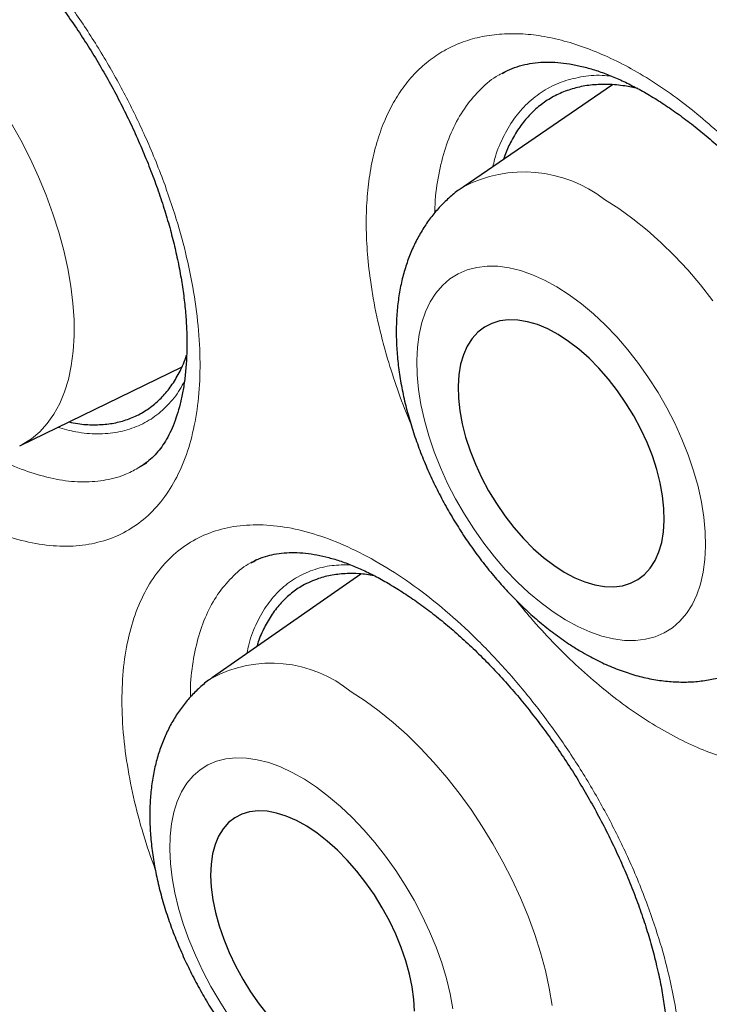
# Model space of a CAD drawing. Header units: millimetres. Extents: x 8 to 869, y 12 to 812.
# Tile 128 of 230: x 708.14 to 711, y 375.42 to 379.51. Entities that reach past the tile are written whole.
import ezdxf

# ---------------------------------------------------------------- set-up
doc = ezdxf.new("R2010")
doc.units = ezdxf.units.MM

msp = doc.modelspace()

# ---------------------------------------------------------------- linework, layer by layer
at = {"color": 7, "linetype": 'Continuous', "lineweight": 30}
for p, q in [((710.1396, 379.283), (710.1376, 379.2821)), ((710.1478, 379.2876), (710.1399, 379.2827)), ((710.5962, 379.2347), (709.9758, 378.8109)), ((708.138, 377.7371), (708.8109, 378.0653)), ((708.6334, 377.6482), (708.6356, 377.6494)), ((708.6338, 377.6478), (708.6646, 377.6668)), ((709.1, 377.2534), (709.0976, 377.2523)), ((709.1201, 377.2636), (709.1012, 377.2522)), ((709.5525, 377.205), (708.9379, 376.7762))]:
    msp.add_line(p, q, dxfattribs=at)
at = {"color": 252, "linetype": 'Continuous', "lineweight": 0}
for p, q in [((708.6356, 377.6494), (708.641, 377.6523)), ((709.1056, 377.256), (709.1, 377.2534))]:
    msp.add_line(p, q, dxfattribs=at)
at = {"color": 252, "linetype": 'Continuous', "lineweight": 0, "flags": 128}
for points in [[(708.1013, 379.0788), (708.1425, 379.0049), (708.1808, 378.9296), (708.2158, 378.8535), (708.2475, 378.7768), (708.2757, 378.6999), (708.3001, 378.6234), (708.3208, 378.5476), (708.3375, 378.4728), (708.3502, 378.3996), (708.3588, 378.3283), (708.3633, 378.2592), (708.3636, 378.1928), (708.3598, 378.1293), (708.3518, 378.0692), (708.3397, 378.0128), (708.3236, 377.9603), (708.3036, 377.9121), (708.2797, 377.8683), (708.2521, 377.8293), (708.221, 377.7952), (708.1864, 377.7662), (708.1487, 377.7425), (708.138, 377.7371)], [(710.5625, 378.7587), (710.6216, 378.7212), (710.6804, 378.6789), (710.7387, 378.632), (710.7962, 378.5809), (710.8526, 378.5257), (710.9076, 378.4669), (710.9609, 378.4046), (711.0121, 378.3392)], [(710.4008, 377.0151), (710.4515, 376.9874), (710.5017, 376.9649), (710.5511, 376.9477), (710.5992, 376.936), (710.6458, 376.9298), (710.6905, 376.9292), (710.733, 376.9342), (710.7729, 376.9448), (710.8101, 376.9609), (710.8442, 376.9823), (710.8749, 377.009), (710.9021, 377.0406), (710.9256, 377.0771), (710.9451, 377.1181), (710.9606, 377.1633), (710.9719, 377.2124), (710.979, 377.2651), (710.9818, 377.321), (710.9803, 377.3796), (710.9745, 377.4406), (710.9644, 377.5035), (710.9501, 377.5678), (710.9318, 377.6332), (710.9095, 377.699), (710.8833, 377.765), (710.8536, 377.8305), (710.8205, 377.8951), (710.7843, 377.9583), (710.7451, 378.0197), (710.7033, 378.0788), (710.6593, 378.1353), (710.6132, 378.1887), (710.5655, 378.2386), (710.5165, 378.2846), (710.4665, 378.3265), (710.4159, 378.3639), (710.365, 378.3966), (710.3143, 378.4243), (710.2641, 378.4468), (710.2147, 378.464), (710.1666, 378.4757), (710.12, 378.4818), (710.0753, 378.4824), (710.0328, 378.4774), (709.9929, 378.4668), (709.9557, 378.4508), (709.9216, 378.4293), (709.8909, 378.4027), (709.8637, 378.371), (709.8402, 378.3346), (709.8207, 378.2936), (709.8052, 378.2484), (709.7938, 378.1992), (709.7868, 378.1465), (709.784, 378.0907), (709.7855, 378.0321), (709.7913, 377.9711), (709.8014, 377.9082), (709.8157, 377.8438), (709.834, 377.7785), (709.8563, 377.7126), (709.8825, 377.6467), (709.9122, 377.5812), (709.9453, 377.5166), (709.9815, 377.4534), (710.0207, 377.3919), (710.0625, 377.3328), (710.1065, 377.2763), (710.1526, 377.223), (710.2003, 377.1731), (710.2493, 377.127), (710.2993, 377.0851), (710.3499, 377.0477), (710.4008, 377.0151)], [(709.5123, 376.7163), (709.5706, 376.6783), (709.6289, 376.6356), (709.6867, 376.5885), (709.7439, 376.5371), (709.8001, 376.4818), (709.855, 376.4229), (709.9083, 376.3606), (709.9597, 376.2953), (710.009, 376.2273), (710.0558, 376.1571), (710.1001, 376.0849), (710.1414, 376.0112), (710.1796, 375.9364), (710.2145, 375.8609), (710.2459, 375.785), (710.2736, 375.7091), (710.2975, 375.6338), (710.3174, 375.5593), (710.3333, 375.4861), (710.3451, 375.4145)], [(709.9336, 375.4009), (709.9224, 375.463), (709.9069, 375.5267), (709.8875, 375.5913), (709.8643, 375.6566), (709.8373, 375.722), (709.8069, 375.7871), (709.7731, 375.8513), (709.7363, 375.9142), (709.6968, 375.9754), (709.6548, 376.0344), (709.6106, 376.0908), (709.5645, 376.1441), (709.5169, 376.1941), (709.4681, 376.2403), (709.4184, 376.2824), (709.3683, 376.3202), (709.3181, 376.3532), (709.2681, 376.3814), (709.2187, 376.4044), (709.1702, 376.4222), (709.1231, 376.4346), (709.0776, 376.4414), (709.0341, 376.4428), (708.9929, 376.4386), (708.9542, 376.4288), (708.9185, 376.4136), (708.8858, 376.3931), (708.8565, 376.3674), (708.8308, 376.3366), (708.8088, 376.3011), (708.7908, 376.2611), (708.7768, 376.2168), (708.7669, 376.1686), (708.7612, 376.1168), (708.7598, 376.0618), (708.7627, 376.004), (708.7698, 375.9438), (708.7811, 375.8817), (708.7965, 375.818), (708.8159, 375.7533), (708.8391, 375.6881), (708.8661, 375.6227), (708.8966, 375.5576), (708.9303, 375.4934), (708.9671, 375.4305), (709.0066, 375.3693)]]:
    msp.add_lwpolyline(points, dxfattribs=at)
at = {"color": 7, "linetype": 'Continuous', "lineweight": 30, "flags": 128}
for points in [[(710.3957, 377.2129), (710.4388, 377.1898), (710.4814, 377.1719), (710.523, 377.1595), (710.5631, 377.1527), (710.6014, 377.1516), (710.6374, 377.1562), (710.6709, 377.1664), (710.7013, 377.1822), (710.7286, 377.2033), (710.7522, 377.2296), (710.7721, 377.2608), (710.788, 377.2965), (710.7997, 377.3364), (710.8071, 377.3802), (710.8102, 377.4272), (710.8089, 377.4772), (710.8033, 377.5295), (710.7933, 377.5835), (710.7791, 377.6389), (710.7608, 377.6949), (710.7387, 377.7511), (710.7129, 377.8067), (710.6838, 377.8614), (710.6515, 377.9144), (710.6165, 377.9653), (710.5791, 378.0136), (710.5396, 378.0586), (710.4986, 378.1001), (710.4564, 378.1375), (710.4134, 378.1705), (710.3701, 378.1987), (710.327, 378.2219), (710.2844, 378.2398), (710.2428, 378.2521), (710.2027, 378.2589), (710.1644, 378.26), (710.1284, 378.2554), (710.0949, 378.2452), (710.0645, 378.2295), (710.0372, 378.2083), (710.0136, 378.1821), (709.9937, 378.1509), (709.9778, 378.1151), (709.9661, 378.0752), (709.9587, 378.0315), (709.9556, 377.9844), (709.9569, 377.9345), (709.9625, 377.8822), (709.9725, 377.8281), (709.9867, 377.7728), (710.005, 377.7167), (710.0271, 377.6606), (710.0529, 377.6049), (710.082, 377.5503), (710.1143, 377.4972), (710.1493, 377.4463), (710.1867, 377.3981), (710.2261, 377.353), (710.2672, 377.3115), (710.3094, 377.2741), (710.3524, 377.2411), (710.3957, 377.2129)], [(709.7741, 375.3905), (709.7717, 375.4398), (709.7649, 375.4914), (709.7539, 375.5448), (709.7388, 375.5996), (709.7198, 375.6551), (709.6969, 375.7108), (709.6705, 375.7661), (709.6408, 375.8204), (709.6082, 375.8733), (709.5729, 375.924), (709.5354, 375.9722), (709.4959, 376.0173), (709.455, 376.0588), (709.4131, 376.0964), (709.3705, 376.1297), (709.3277, 376.1582), (709.2852, 376.1818), (709.2433, 376.2001), (709.2025, 376.213), (709.1633, 376.2204), (709.1261, 376.2221), (709.0911, 376.2182), (709.0588, 376.2087), (709.0295, 376.1937), (709.0035, 376.1734), (708.9811, 376.1479), (708.9625, 376.1175), (708.9479, 376.0826), (708.9374, 376.0434), (708.9312, 376.0005), (708.9293, 375.9541), (708.9318, 375.9049), (708.9385, 375.8533), (708.9495, 375.7999), (708.9646, 375.7451), (708.9837, 375.6896), (709.0065, 375.6339), (709.0329, 375.5786), (709.0626, 375.5243), (709.0952, 375.4714), (709.1305, 375.4207), (709.1681, 375.3725)]]:
    msp.add_lwpolyline(points, dxfattribs=at)
at = {"color": 252, "linetype": 'Continuous', "lineweight": 0}
for centre, radius, start, end in [((710.2288, 378.3312), 0.5424, 52.0253, 117.8111), ((709.1808, 376.3131), 0.522, 50.5672, 118.4463)]:
    msp.add_arc(centre, radius, start, end, dxfattribs=at)
at = {"color": 7, "linetype": 'Continuous', "lineweight": 30}
for points, knots in [([(706.4553, 397.081), (706.4242, 397.0772), (706.3284, 397.0654), (706.17, 397.0401), (705.9799, 397.0056), (705.7917, 396.9656), (705.6054, 396.9206), (705.4216, 396.8706), (705.2406, 396.8157), (705.0626, 396.756), (704.8874, 396.6915), (704.7151, 396.6222), (704.5456, 396.5481), (704.3789, 396.4691), (704.2149, 396.3854), (704.0537, 396.2968), (703.8951, 396.2034), (703.7393, 396.1052), (703.5862, 396.0021), (703.4357, 395.8942), (703.2881, 395.7815), (703.1435, 395.6641), (703.002, 395.5422), (702.8632, 395.4154), (702.7274, 395.2838), (702.5944, 395.1476), (702.4646, 395.0067), (702.338, 394.8613), (702.2146, 394.7115), (702.0947, 394.5574), (701.9782, 394.3992), (701.8654, 394.2369), (701.7562, 394.0708), (701.6508, 393.9008), (701.5491, 393.727), (701.4509, 393.5491), (701.3563, 393.3671), (701.2653, 393.1812), (701.178, 392.9916), (701.0946, 392.7985), (701.015, 392.6021), (700.9392, 392.4019), (700.8669, 392.1977), (700.7982, 391.9893), (700.7332, 391.7773), (700.672, 391.5616), (700.6146, 391.3422), (700.5612, 391.1199), (700.5117, 390.8944), (700.4661, 390.666), (700.4243, 390.4336), (700.3864, 390.1977), (700.3523, 389.9585), (700.3222, 389.7163), (700.296, 389.4713), (700.2738, 389.2238), (700.2556, 388.9742), (700.2415, 388.7228), (700.2314, 388.4697), (700.2253, 388.2154), (700.2232, 387.96), (700.225, 387.702), (700.2308, 387.441), (700.2406, 387.1766), (700.2543, 386.9104), (700.272, 386.6424), (700.2936, 386.3725), (700.3192, 386.1008), (700.3487, 385.8273), (700.3822, 385.5519), (700.4197, 385.2748), (700.4611, 384.9958), (700.5065, 384.7151), (700.5558, 384.4326), (700.609, 384.1489), (700.6659, 383.8646), (700.7265, 383.5803), (700.7907, 383.2958), (700.8585, 383.0111), (700.93, 382.7261), (701.0052, 382.4407), (701.084, 382.1549), (701.1664, 381.8688), (701.2526, 381.5822), (701.3424, 381.2951), (701.4359, 381.0075), (701.5331, 380.7194), (701.634, 380.4308), (701.7385, 380.142), (701.8467, 379.8531), (701.9583, 379.564), (702.0736, 379.2749), (702.1923, 378.9861), (702.3142, 378.6981), (702.4392, 378.4113), (702.5673, 378.1254), (702.6986, 377.8404), (702.8331, 377.5561), (702.9707, 377.2729), (703.1114, 376.9908), (703.2551, 376.7097), (703.4019, 376.4299), (703.5515, 376.1515), (703.7039, 375.8749), (703.859, 375.6), (704.0169, 375.3267), (704.1776, 375.0551), (704.3411, 374.7849), (704.5072, 374.5167), (704.6763, 374.2499), (704.8482, 373.9847), (705.023, 373.7208), (705.2005, 373.4589), (705.3801, 373.1995), (705.5617, 372.943), (705.7459, 372.6884), (705.9326, 372.4359), (706.1217, 372.1855), (706.3125, 371.9384), (706.5049, 371.6946), (706.6991, 371.454), (706.8949, 371.2165), (707.0924, 370.9821), (707.2918, 370.7508), (707.4929, 370.5226), (707.6958, 370.2974), (707.9005, 370.0751), (708.1071, 369.8558), (708.3146, 369.6405), (708.5231, 369.4291), (708.7326, 369.2215), (708.9441, 369.0169), (709.1569, 368.8157), (709.3705, 368.6184), (709.5847, 368.4256), (709.7997, 368.2366), (710.0157, 368.0514), (710.2328, 367.87), (710.4506, 367.6927), (710.669, 367.5195), (710.888, 367.3505), (711.1078, 367.1855), (711.3281, 367.0247), (711.5486, 366.8684), (711.7692, 366.7167), (711.9898, 366.5695), (712.2104, 366.427), (712.431, 366.2891), (712.6378, 366.1637), (712.7709, 366.0865), (712.8305, 366.052)], [0, 0, 0, 0, 0.003251, 0.009996, 0.016751, 0.02352, 0.030304, 0.037081, 0.043821, 0.050538, 0.057237, 0.06392, 0.070591, 0.077254, 0.083912, 0.090569, 0.097227, 0.10389, 0.110562, 0.117245, 0.123946, 0.130627, 0.13732, 0.144033, 0.150764, 0.157509, 0.164266, 0.171031, 0.1778, 0.184571, 0.19134, 0.198102, 0.204856, 0.211598, 0.218324, 0.22507, 0.231825, 0.238584, 0.245341, 0.252087, 0.258816, 0.26554, 0.272318, 0.2791, 0.285891, 0.292693, 0.299509, 0.306343, 0.313116, 0.319925, 0.326758, 0.33361, 0.340475, 0.347347, 0.35422, 0.361086, 0.36794, 0.374775, 0.381587, 0.38837, 0.395118, 0.401829, 0.408655, 0.41547, 0.422284, 0.429096, 0.43591, 0.442726, 0.449547, 0.456374, 0.46321, 0.470056, 0.476914, 0.483786, 0.49067, 0.497532, 0.504369, 0.51119, 0.517998, 0.524796, 0.531588, 0.538376, 0.545163, 0.551952, 0.558747, 0.565549, 0.572362, 0.579189, 0.586025, 0.592856, 0.599706, 0.606568, 0.613432, 0.62029, 0.627129, 0.633956, 0.640797, 0.647633, 0.654466, 0.661298, 0.668133, 0.674974, 0.681805, 0.688627, 0.695443, 0.702257, 0.709072, 0.71589, 0.722719, 0.729533, 0.736378, 0.743242, 0.750112, 0.756973, 0.76381, 0.770636, 0.777528, 0.784399, 0.791252, 0.798089, 0.804914, 0.81173, 0.818541, 0.825349, 0.832157, 0.838968, 0.845785, 0.852611, 0.859453, 0.866205, 0.87299, 0.879793, 0.886602, 0.893399, 0.900168, 0.906911, 0.913692, 0.920462, 0.927224, 0.933981, 0.940736, 0.947492, 0.954253, 0.961002, 0.967735, 0.974455, 0.981166, 0.987872, 0.994574, 1, 1, 1, 1]), ([(707.4584, 395.7343), (707.3456, 395.7321), (707.1062, 395.7274), (706.7496, 395.6955), (706.387, 395.6441), (706.0398, 395.5735), (705.7078, 395.4857), (705.3907, 395.3819), (705.0824, 395.2606), (704.7833, 395.122), (704.4878, 394.9629), (704.1969, 394.7824), (703.9119, 394.5795), (703.6388, 394.3579), (703.3779, 394.118), (703.1295, 393.8601), (702.8985, 393.5897), (702.6844, 393.3083), (702.4865, 393.0175), (702.3008, 392.712), (702.1276, 392.3921), (701.9639, 392.0515), (701.8106, 391.6896), (701.6691, 391.3058), (701.5424, 390.9079), (701.4308, 390.4962), (701.3343, 390.0713), (701.2547, 389.6422), (701.1911, 389.2102), (701.1425, 388.7766), (701.1077, 388.3333), (701.0869, 387.8809), (701.0798, 387.4106), (701.0874, 386.9223), (701.1109, 386.4163), (701.15, 385.9025), (701.2047, 385.3817), (701.2748, 384.8546), (701.3587, 384.3321), (701.4552, 383.8152), (701.5633, 383.3048), (701.6848, 382.7912), (701.8194, 382.2752), (701.9701, 381.7468), (702.1375, 381.2065), (702.3224, 380.6551), (702.5213, 380.1038), (702.7339, 379.5532), (702.96, 379.0041), (703.1946, 378.4678), (703.4366, 377.9446), (703.685, 377.4351), (703.9441, 376.9295), (704.2138, 376.4284), (704.4993, 375.9223), (704.8009, 375.4123), (705.1191, 374.8995), (705.4476, 374.3945), (705.7858, 373.898), (706.1333, 373.4105), (706.4829, 372.942), (706.8336, 372.4923), (707.1844, 372.0612), (707.5418, 371.6405), (707.9054, 371.2306), (708.2822, 370.824), (708.6723, 370.4219), (709.0753, 370.0257), (709.4833, 369.644), (709.8956, 369.277), (710.3117, 368.9254), (710.7231, 368.596), (711.129, 368.2882), (711.5288, 368.0012), (711.9301, 367.7295), (712.3323, 367.4732), (712.7431, 367.2278), (713.1621, 366.9948), (713.5886, 366.7757), (714.014, 366.5753), (714.4376, 366.3938), (714.859, 366.2316), (715.2696, 366.0914), (715.6689, 365.9724), (716.0569, 365.8732), (716.4409, 365.7918), (716.8205, 365.7281), (717.2028, 365.6814), (717.5869, 365.653), (717.972, 365.6442), (718.35, 365.6557), (718.7205, 365.6873), (719.083, 365.7391), (719.4302, 365.8096), (719.7622, 365.8974), (720.0793, 366.0012), (720.3876, 366.1224), (720.6867, 366.2611), (720.9822, 366.4202), (721.2731, 366.6007), (721.5581, 366.8036), (721.8312, 367.0251), (722.0921, 367.2651), (722.3406, 367.523), (722.5713, 367.7937), (722.7798, 368.0655), (722.904, 368.2523), (722.9632, 368.3411)], [0, 0, 0, 0, 0.008735, 0.018528, 0.02832, 0.038112, 0.047345, 0.056578, 0.065811, 0.075044, 0.084277, 0.09407, 0.103862, 0.113655, 0.123447, 0.13324, 0.143032, 0.152265, 0.161498, 0.170731, 0.179964, 0.189197, 0.198989, 0.208782, 0.218574, 0.228367, 0.238159, 0.247952, 0.257185, 0.266418, 0.275651, 0.284883, 0.294116, 0.303909, 0.313701, 0.323494, 0.333286, 0.343079, 0.352871, 0.362104, 0.371337, 0.38057, 0.389803, 0.399036, 0.408828, 0.418621, 0.428413, 0.438206, 0.447998, 0.457791, 0.467024, 0.476257, 0.48549, 0.494723, 0.503956, 0.513748, 0.523541, 0.533333, 0.543125, 0.552918, 0.56271, 0.571943, 0.581176, 0.590409, 0.599642, 0.608875, 0.618668, 0.62846, 0.638253, 0.648045, 0.657838, 0.66763, 0.676863, 0.686096, 0.695329, 0.704562, 0.713795, 0.723587, 0.73338, 0.743172, 0.752965, 0.762757, 0.77255, 0.781783, 0.791016, 0.800248, 0.809481, 0.818714, 0.828507, 0.838299, 0.848092, 0.857884, 0.867677, 0.877469, 0.886702, 0.895935, 0.905168, 0.914401, 0.923634, 0.933426, 0.943219, 0.953011, 0.962804, 0.972596, 0.982389, 0.991622, 1, 1, 1, 1]), ([(707.149, 395.7249), (707.1691, 395.7262), (707.2507, 395.7311), (707.3958, 395.7347), (707.5841, 395.7356), (707.7743, 395.7311), (707.9662, 395.7217), (708.1596, 395.7073), (708.3546, 395.6879), (708.5511, 395.6636), (708.749, 395.6342), (708.9483, 395.5999), (709.1488, 395.5606), (709.3506, 395.5164), (709.5536, 395.4672), (709.7576, 395.4131), (709.9627, 395.3541), (710.1688, 395.2903), (710.3758, 395.2215), (710.5836, 395.148), (710.7922, 395.0696), (711.0014, 394.9864), (711.2113, 394.8984), (711.4218, 394.8057), (711.6328, 394.7082), (711.8441, 394.6061), (712.0559, 394.4993), (712.2679, 394.388), (712.4801, 394.272), (712.6924, 394.1514), (712.9048, 394.0264), (713.1172, 393.8969), (713.3295, 393.7629), (713.5416, 393.6246), (713.7535, 393.482), (713.9651, 393.335), (714.1764, 393.1838), (714.3872, 393.0284), (714.5974, 392.8688), (714.8071, 392.7052), (715.0161, 392.5375), (715.2244, 392.3659), (715.4319, 392.1903), (715.6385, 392.0108), (715.8442, 391.8275), (716.0488, 391.6405), (716.2523, 391.4498), (716.4547, 391.2555), (716.6559, 391.0576), (716.8558, 390.8563), (717.0543, 390.6515), (717.2514, 390.4433), (717.4469, 390.2319), (717.6409, 390.0173), (717.8333, 389.7995), (718.024, 389.5786), (718.2129, 389.3548), (718.4, 389.128), (718.5852, 388.8984), (718.7684, 388.6661), (718.9497, 388.431), (719.1288, 388.1934), (719.3058, 387.9532), (719.4806, 387.7106), (719.6532, 387.4656), (719.8234, 387.2183), (719.9912, 386.9688), (720.1566, 386.7172), (720.3196, 386.4636), (720.4799, 386.2081), (720.6377, 385.9507), (720.7928, 385.6915), (720.9453, 385.4307), (721.0949, 385.1682), (721.2418, 384.9043), (721.3858, 384.6389), (721.5269, 384.3722), (721.665, 384.1043), (721.8001, 383.8352), (721.9322, 383.5651), (722.0612, 383.2941), (722.1871, 383.0221), (722.3098, 382.7494), (722.4292, 382.476), (722.5454, 382.202), (722.6584, 381.9275), (722.7679, 381.6526), (722.8741, 381.3774), (722.9769, 381.102), (723.0763, 380.8265), (723.1722, 380.5509), (723.2646, 380.2754), (723.3534, 380.0001), (723.4387, 379.7249), (723.5204, 379.4502), (723.5984, 379.1759), (723.6728, 378.9021), (723.7436, 378.6289), (723.8106, 378.3565), (723.874, 378.0848), (723.9336, 377.8141), (723.9894, 377.5443), (724.0415, 377.2757), (724.0898, 377.0082), (724.1343, 376.742), (724.1749, 376.4771), (724.2118, 376.2137), (724.2448, 375.9519), (724.2739, 375.6916), (724.2992, 375.4331), (724.3206, 375.1763), (724.3382, 374.9215), (724.3519, 374.6686), (724.3617, 374.4178), (724.3676, 374.1692), (724.3697, 373.9227), (724.3678, 373.6786), (724.3622, 373.4369), (724.3526, 373.1977), (724.3392, 372.961), (724.3219, 372.7269), (724.3008, 372.4955), (724.2758, 372.267), (724.247, 372.0413), (724.2144, 371.8185), (724.178, 371.5988), (724.1378, 371.3821), (724.0938, 371.1686), (724.0461, 370.9583), (723.9947, 370.7513), (723.9395, 370.5477), (723.8806, 370.3475), (723.818, 370.1508), (723.7518, 369.9576), (723.682, 369.768), (723.6085, 369.5821), (723.5315, 369.3999), (723.4509, 369.2215), (723.3667, 369.047), (723.2791, 368.8764), (723.188, 368.7096), (723.0932, 368.5471), (723.0174, 368.4229), (722.972, 368.3543), (722.9606, 368.337)], [0, 0, 0, 0, 0.002338, 0.009485, 0.016627, 0.023764, 0.030898, 0.038028, 0.045154, 0.052277, 0.059397, 0.066515, 0.073629, 0.080742, 0.087852, 0.094961, 0.102068, 0.109174, 0.116279, 0.123383, 0.130486, 0.137588, 0.144689, 0.151791, 0.158892, 0.165992, 0.173093, 0.180194, 0.187294, 0.194395, 0.201496, 0.208597, 0.215698, 0.2228, 0.229902, 0.237004, 0.244107, 0.25121, 0.258313, 0.265417, 0.272521, 0.279626, 0.286731, 0.293836, 0.300942, 0.308049, 0.315155, 0.322262, 0.32937, 0.336478, 0.343586, 0.350694, 0.357803, 0.364912, 0.372022, 0.379132, 0.386242, 0.393352, 0.400463, 0.407573, 0.414685, 0.421796, 0.428907, 0.436019, 0.443131, 0.450243, 0.457355, 0.464467, 0.471579, 0.478691, 0.485804, 0.492916, 0.500028, 0.507141, 0.514253, 0.521366, 0.528478, 0.53559, 0.542703, 0.549815, 0.556927, 0.564039, 0.57115, 0.578262, 0.585373, 0.592484, 0.599595, 0.606706, 0.613817, 0.620927, 0.628037, 0.635147, 0.642256, 0.649365, 0.656474, 0.663582, 0.67069, 0.677798, 0.684905, 0.692012, 0.699118, 0.706224, 0.71333, 0.720435, 0.72754, 0.734644, 0.741748, 0.748851, 0.755954, 0.763057, 0.770159, 0.777261, 0.784362, 0.791463, 0.798564, 0.805664, 0.812764, 0.819864, 0.826963, 0.834063, 0.841162, 0.848262, 0.855361, 0.862461, 0.869561, 0.876661, 0.883762, 0.890863, 0.897966, 0.905069, 0.912173, 0.919279, 0.926387, 0.933496, 0.940607, 0.94772, 0.954836, 0.961954, 0.969076, 0.976201, 0.983329, 0.990461, 0.997598, 1, 1, 1, 1]), ([(706.9222, 395.4773), (706.8942, 395.4738), (706.8051, 395.4629), (706.657, 395.439), (706.478, 395.4058), (706.3013, 395.3674), (706.1269, 395.3239), (705.9548, 395.2755), (705.785, 395.2221), (705.6178, 395.1637), (705.453, 395.1003), (705.2908, 395.0321), (705.1313, 394.959), (704.9743, 394.881), (704.8201, 394.7981), (704.6687, 394.7105), (704.52, 394.6181), (704.3742, 394.5209), (704.2314, 394.4191), (704.0914, 394.3125), (703.9545, 394.2013), (703.8206, 394.0855), (703.6898, 393.9651), (703.5621, 393.8402), (703.4376, 393.7108), (703.3163, 393.5769), (703.1982, 393.4386), (703.0835, 393.2959), (702.9721, 393.1488), (702.864, 392.9975), (702.7594, 392.842), (702.6583, 392.6823), (702.5607, 392.5184), (702.4666, 392.3505), (702.3761, 392.1786), (702.2891, 392.0027), (702.2059, 391.8229), (702.1263, 391.6393), (702.0504, 391.452), (701.9782, 391.2609), (701.9098, 391.0662), (701.8452, 390.868), (701.7844, 390.6663), (701.7274, 390.4612), (701.6743, 390.2527), (701.625, 390.041), (701.5796, 389.8261), (701.5381, 389.6081), (701.5005, 389.3871), (701.4669, 389.1631), (701.4372, 388.9362), (701.4114, 388.7066), (701.3895, 388.4742), (701.3716, 388.2392), (701.3577, 388.0017), (701.3477, 387.7617), (701.3417, 387.5193), (701.3397, 387.2746), (701.3416, 387.0277), (701.3475, 386.7787), (701.3573, 386.5276), (701.3711, 386.2746), (701.3888, 386.0197), (701.4104, 385.763), (701.436, 385.5046), (701.4655, 385.2446), (701.4989, 384.9831), (701.5361, 384.7202), (701.5773, 384.4559), (701.6223, 384.1904), (701.6711, 383.9237), (701.7238, 383.6559), (701.7803, 383.3872), (701.8405, 383.1176), (701.9046, 382.8472), (701.9723, 382.5761), (702.0438, 382.3043), (702.1189, 382.0321), (702.1978, 381.7594), (702.2802, 381.4864), (702.3663, 381.2131), (702.4559, 380.9397), (702.5491, 380.6663), (702.6458, 380.3928), (702.746, 380.1195), (702.8496, 379.8465), (702.9566, 379.5737), (703.067, 379.3013), (703.1808, 379.0295), (703.2978, 378.7582), (703.4181, 378.4876), (703.5415, 378.2178), (703.6682, 377.9489), (703.798, 377.6809), (703.9309, 377.4139), (704.0668, 377.1481), (704.2057, 376.8836), (704.3475, 376.6203), (704.4923, 376.3585), (704.6398, 376.0981), (704.7902, 375.8393), (704.9433, 375.5823), (705.0991, 375.3269), (705.2576, 375.0735), (705.4186, 374.8219), (705.5822, 374.5724), (705.7482, 374.325), (705.9167, 374.0798), (706.0875, 373.8368), (706.2607, 373.5963), (706.436, 373.3581), (706.6136, 373.1225), (706.7933, 372.8894), (706.975, 372.6591), (707.1588, 372.4315), (707.3445, 372.2068), (707.5321, 371.9849), (707.7214, 371.7661), (707.9126, 371.5503), (708.1054, 371.3376), (708.2999, 371.1282), (708.4959, 370.922), (708.6934, 370.7192), (708.8923, 370.5199), (709.0926, 370.324), (709.2942, 370.1316), (709.497, 369.9429), (709.701, 369.7579), (709.906, 369.5767), (710.1121, 369.3992), (710.3191, 369.2256), (710.527, 369.056), (710.7357, 368.8904), (710.9451, 368.7288), (711.1552, 368.5713), (711.3659, 368.418), (711.5772, 368.269), (711.7889, 368.1242), (712.001, 367.9837), (712.2134, 367.8476), (712.426, 367.7159), (712.6001, 367.6117), (712.7033, 367.5518), (712.7355, 367.5331)], [0, 0, 0, 0, 0.0032567, 0.0103694, 0.0174776, 0.0245813, 0.0316807, 0.0387758, 0.0458671, 0.0529547, 0.060039, 0.0671205, 0.0741995, 0.0812767, 0.0883525, 0.0954275, 0.1025023, 0.1095772, 0.1166529, 0.1237298, 0.1308085, 0.1378895, 0.1449733, 0.1520603, 0.1591508, 0.1662452, 0.1733437, 0.1804465, 0.1875536, 0.1946653, 0.2017814, 0.208902, 0.216027, 0.2231563, 0.2302897, 0.237427, 0.244568, 0.2517125, 0.2588604, 0.2660112, 0.2731648, 0.280321, 0.2874794, 0.2946399, 0.3018023, 0.3089662, 0.3161316, 0.3232981, 0.3304657, 0.3376342, 0.3448033, 0.351973, 0.3591432, 0.3663136, 0.3734843, 0.380655, 0.3878258, 0.3949965, 0.4021671, 0.4093375, 0.4165076, 0.4236774, 0.430847, 0.4380162, 0.445185, 0.4523534, 0.4595214, 0.4666891, 0.4738563, 0.481023, 0.4881894, 0.4953553, 0.5025208, 0.5096859, 0.5168506, 0.5240149, 0.5311787, 0.5383423, 0.5455054, 0.5526682, 0.5598306, 0.5669927, 0.5741545, 0.581316, 0.5884773, 0.5956382, 0.6027989, 0.6099594, 0.6171197, 0.6242797, 0.6314396, 0.6385993, 0.6457589, 0.6529183, 0.6600776, 0.6672369, 0.674396, 0.6815551, 0.6887141, 0.6958732, 0.7030322, 0.7101912, 0.7173502, 0.7245093, 0.7316685, 0.7388277, 0.745987, 0.7531464, 0.760306, 0.7674657, 0.7746255, 0.7817856, 0.7889458, 0.7961063, 0.803267, 0.8104279, 0.8175891, 0.8247506, 0.8319124, 0.8390746, 0.846237, 0.8533998, 0.860563, 0.8677265, 0.8748904, 0.8820548, 0.8892195, 0.8963847, 0.9035503, 0.9107163, 0.9178828, 0.9250498, 0.9322172, 0.9393851, 0.9465534, 0.9537221, 0.9608913, 0.968061, 0.975231, 0.9824015, 0.9895723, 0.9967434, 1, 1, 1, 1]), ([(707.1721, 380.222), (707.1818, 380.227), (707.2016, 380.2374), (707.2348, 380.2481), (707.2717, 380.2559), (707.3117, 380.2596), (707.355, 380.2592), (707.4002, 380.2545), (707.447, 380.2455), (707.4956, 380.2322), (707.5452, 380.2148), (707.5964, 380.1931), (707.649, 380.1672), (707.7035, 380.1367), (707.7598, 380.1015), (707.8174, 380.0618), (707.876, 380.0175), (707.9352, 379.969), (707.9944, 379.9164), (708.0533, 379.86), (708.1115, 379.8002), (708.1684, 379.7374), (708.2238, 379.6719), (708.2774, 379.604), (708.3292, 379.5338), (708.3794, 379.461), (708.4282, 379.3855), (708.4752, 379.3077), (708.5201, 379.2279), (708.5628, 379.1466), (708.6029, 379.0642), (708.6402, 378.9811), (708.6744, 378.898), (708.7055, 378.8151), (708.7332, 378.7331), (708.7575, 378.6523), (708.7745, 378.588), (708.7831, 378.5508), (708.7857, 378.5396)], [0, 0, 0, 0, 0.029999, 0.061542, 0.091462, 0.123166, 0.153377, 0.182449, 0.210699, 0.238344, 0.265523, 0.291862, 0.318338, 0.345196, 0.372422, 0.399979, 0.427808, 0.45584, 0.483996, 0.512195, 0.54033, 0.568328, 0.596125, 0.62368, 0.650973, 0.678553, 0.706388, 0.734445, 0.762678, 0.791037, 0.819466, 0.847902, 0.876273, 0.904525, 0.932612, 0.960495, 0.988143, 1, 1, 1, 1]), ([(710.1377, 379.2819), (710.1451, 379.2863), (710.1645, 379.2976), (710.1992, 379.3107), (710.2413, 379.3219), (710.2857, 379.3281), (710.332, 379.3299), (710.38, 379.3273), (710.4297, 379.3203), (710.4809, 379.309), (710.5335, 379.2934), (710.5872, 379.2735), (710.6423, 379.2493), (710.6988, 379.2208), (710.7571, 379.1876), (710.8167, 379.1498), (710.8774, 379.1076), (710.9386, 379.0609), (711, 379.0102), (711.0611, 378.9555), (711.1214, 378.8974), (711.1805, 378.836), (711.2381, 378.7719), (711.2937, 378.7053), (711.3474, 378.6365), (711.3992, 378.5652), (711.4494, 378.4913), (711.4978, 378.4149), (711.5441, 378.3363), (711.5881, 378.2561), (711.6294, 378.1746), (711.6679, 378.0922), (711.7033, 378.0096), (711.7354, 377.9271), (711.7641, 377.8453), (711.7891, 377.7646), (711.8097, 377.6893), (711.8204, 377.6415), (711.8254, 377.6197)], [0, 0, 0, 0, 0.020973, 0.054811, 0.087599, 0.118967, 0.149056, 0.178134, 0.206436, 0.234136, 0.261352, 0.288133, 0.314324, 0.340878, 0.367788, 0.395026, 0.422544, 0.450277, 0.478153, 0.506092, 0.533997, 0.561785, 0.589389, 0.616755, 0.643888, 0.670935, 0.698365, 0.726024, 0.753873, 0.781865, 0.809946, 0.83806, 0.866131, 0.894103, 0.921928, 0.949562, 0.976974, 1, 1, 1, 1]), ([(710.7005, 379.2192), (710.6826, 379.2232), (710.6405, 379.2326), (710.5777, 379.2376), (710.5121, 379.2357), (710.4503, 379.2254), (710.3918, 379.2068), (710.3377, 379.1801), (710.2885, 379.1456), (710.2446, 379.1037), (710.2054, 379.0541), (710.1738, 378.9994), (710.1534, 378.956), (710.1453, 378.9309), (710.1436, 378.9255)], [0, 0, 0, 0, 0.069158, 0.162816, 0.253619, 0.345058, 0.437154, 0.530812, 0.621615, 0.713054, 0.805149, 0.898808, 0.978328, 1, 1, 1, 1]), ([(709.9759, 378.8102), (709.9707, 378.8068), (709.9498, 378.7934), (709.9166, 378.7653), (709.8768, 378.7263), (709.8409, 378.6832), (709.8087, 378.6365), (709.7804, 378.5862), (709.7561, 378.5324), (709.7358, 378.4751), (709.7197, 378.4146), (709.708, 378.3508), (709.7008, 378.2841), (709.6982, 378.2148), (709.7002, 378.1435), (709.7068, 378.0707), (709.7179, 377.9969), (709.7332, 377.9225), (709.7527, 377.8481), (709.7761, 377.7738), (709.8032, 377.7001), (709.8338, 377.6271), (709.8679, 377.5552), (709.9052, 377.4846), (709.9455, 377.4157), (709.9887, 377.3485), (710.0347, 377.2835), (710.0832, 377.2208), (710.1342, 377.1608), (710.1875, 377.1038), (710.2429, 377.0498), (710.3005, 376.9993), (710.3599, 376.9527), (710.4141, 376.9147), (710.4487, 376.8935), (710.4625, 376.8851)], [0, 0, 0, 0, 0.009228, 0.03648, 0.063752, 0.091192, 0.118946, 0.147153, 0.17594, 0.205405, 0.235608, 0.266545, 0.298147, 0.330282, 0.36278, 0.395469, 0.428184, 0.460827, 0.493352, 0.525744, 0.55801, 0.590166, 0.622238, 0.654255, 0.686248, 0.718249, 0.750284, 0.782383, 0.81458, 0.846909, 0.879401, 0.912084, 0.944976, 0.978079, 1, 1, 1, 1]), ([(708.7857, 378.5396), (708.7886, 378.5263), (708.7971, 378.4873), (708.8088, 378.424), (708.8194, 378.3503), (708.8267, 378.2786), (708.8307, 378.2092), (708.8314, 378.1425), (708.8289, 378.0789), (708.8233, 378.0188), (708.8149, 377.9625), (708.8037, 377.9104), (708.79, 377.8628), (708.7742, 377.8197), (708.7564, 377.7813), (708.737, 377.7475), (708.7163, 377.7186), (708.6932, 377.6924), (708.6667, 377.6694), (708.6475, 377.6548), (708.6362, 377.6492), (708.6358, 377.649)], [0, 0, 0, 0, 0.0290163, 0.0844571, 0.1400383, 0.1958401, 0.2518033, 0.3078545, 0.3638983, 0.4198386, 0.4756072, 0.531164, 0.5865161, 0.6417414, 0.6969811, 0.752478, 0.8086606, 0.8659347, 0.9298873, 0.9980021, 1, 1, 1, 1]), ([(708.3413, 377.8363), (708.3539, 377.8336), (708.3893, 377.8262), (708.4449, 377.8231), (708.5068, 377.8265), (708.5647, 377.8386), (708.6185, 377.8586), (708.6686, 377.887), (708.7138, 377.9233), (708.7538, 377.9669), (708.7882, 378.0179), (708.8138, 378.0664), (708.8255, 378.1005), (708.8297, 378.1126)], [0, 0, 0, 0, 0.055189, 0.155032, 0.255609, 0.352652, 0.45037, 0.550213, 0.65079, 0.747834, 0.845551, 0.945394, 1, 1, 1, 1]), ([(709.098, 377.2512), (709.1053, 377.2555), (709.1236, 377.2663), (709.1551, 377.2781), (709.1932, 377.2879), (709.2331, 377.2935), (709.2766, 377.2949), (709.3221, 377.2921), (709.3695, 377.2851), (709.4188, 377.2739), (709.4698, 377.2585), (709.5218, 377.2388), (709.5754, 377.215), (709.6304, 377.1869), (709.6873, 377.1542), (709.7458, 377.117), (709.8055, 377.0752), (709.8661, 377.0291), (709.927, 376.9788), (709.9879, 376.9247), (710.0483, 376.8669), (710.1077, 376.8059), (710.1658, 376.7421), (710.2222, 376.6758), (710.2767, 376.6073), (710.3293, 376.5365), (710.3803, 376.4633), (710.4296, 376.3877), (710.477, 376.3099), (710.5222, 376.2303), (710.565, 376.1494), (710.6051, 376.0677), (710.6422, 375.9856), (710.6762, 375.9035), (710.7069, 375.8221), (710.7341, 375.7416), (710.7577, 375.6627), (710.7733, 375.603), (710.7809, 375.5698), (710.7827, 375.5619)], [0, 0, 0, 0, 0.022559, 0.056886, 0.086211, 0.117287, 0.146948, 0.175536, 0.203353, 0.230603, 0.257423, 0.283897, 0.30966, 0.335666, 0.362063, 0.388824, 0.415902, 0.443237, 0.470756, 0.498379, 0.526021, 0.553582, 0.580992, 0.608191, 0.635146, 0.661927, 0.688972, 0.716257, 0.743746, 0.771394, 0.799152, 0.826964, 0.854762, 0.882482, 0.910072, 0.937486, 0.964688, 0.991651, 1, 1, 1, 1]), ([(709.6068, 377.1984), (709.5859, 377.2014), (709.5476, 377.2071), (709.4899, 377.2074), (709.4332, 377.2017), (709.3712, 377.186), (709.3144, 377.1607), (709.2635, 377.1262), (709.2211, 377.0866), (709.1834, 377.0392), (709.152, 376.9844), (709.1313, 376.939), (709.1232, 376.9106), (709.1214, 376.9043)], [0, 0, 0, 0, 0.090982, 0.166526, 0.264076, 0.362321, 0.48354, 0.579942, 0.677013, 0.776195, 0.876107, 0.972509, 1, 1, 1, 1]), ([(710.4625, 376.8851), (710.4741, 376.8784), (710.5067, 376.8594), (710.5615, 376.8321), (710.6267, 376.805), (710.6925, 376.7836), (710.7581, 376.7682), (710.8228, 376.7589), (710.8863, 376.7557), (710.9479, 376.7585), (711.0074, 376.767), (711.0643, 376.7813), (711.115, 376.7989), (711.1455, 376.814), (711.1588, 376.8207)], [0, 0, 0, 0, 0.051805, 0.146535, 0.241292, 0.335244, 0.427771, 0.518333, 0.606595, 0.692471, 0.776092, 0.857735, 0.937759, 1, 1, 1, 1]), ([(708.938, 376.7757), (708.9341, 376.7731), (708.9149, 376.7607), (708.8837, 376.7339), (708.8449, 376.6956), (708.81, 376.6531), (708.779, 376.6072), (708.7518, 376.5577), (708.7286, 376.5048), (708.7095, 376.4485), (708.6946, 376.3889), (708.684, 376.3259), (708.6779, 376.26), (708.6765, 376.1915), (708.6796, 376.1208), (708.6874, 376.0485), (708.6995, 375.9753), (708.716, 375.9016), (708.7364, 375.8278), (708.7606, 375.7542), (708.7885, 375.6811), (708.8198, 375.6088), (708.8543, 375.5375), (708.892, 375.4674), (708.9326, 375.3989), (708.976, 375.3321), (709.022, 375.2674), (709.0704, 375.205), (709.1212, 375.1451), (709.1741, 375.0881), (709.2291, 375.0341), (709.2861, 374.9834), (709.345, 374.9364), (709.3986, 374.898), (709.4328, 374.8765), (709.4464, 374.868)], [0, 0, 0, 0, 0.006938, 0.033953, 0.060969, 0.088146, 0.115644, 0.143619, 0.172218, 0.201563, 0.231733, 0.26274, 0.294512, 0.326898, 0.359695, 0.392697, 0.425699, 0.458595, 0.491338, 0.523917, 0.556342, 0.588635, 0.620827, 0.652951, 0.685041, 0.717134, 0.749257, 0.781444, 0.813732, 0.846159, 0.878762, 0.911577, 0.944631, 0.977938, 1, 1, 1, 1]), ([(710.7827, 375.5619), (710.7856, 375.5489), (710.794, 375.5109), (710.8052, 375.4492), (710.8153, 375.3777), (710.822, 375.3082), (710.8254, 375.2412), (710.8254, 375.177), (710.8222, 375.116), (710.8159, 375.0586), (710.8068, 375.0051), (710.7949, 374.9558), (710.7806, 374.9109), (710.7641, 374.8705), (710.7458, 374.8347), (710.7257, 374.8033), (710.7042, 374.7763), (710.6794, 374.7521), (710.6597, 374.7358), (710.6468, 374.7285), (710.6445, 374.7272)], [0, 0, 0, 0, 0.0303998, 0.0884523, 0.1466458, 0.2050659, 0.2636552, 0.3223436, 0.3810492, 0.4396845, 0.4982022, 0.5565943, 0.6149163, 0.6732707, 0.7318791, 0.7911451, 0.8516841, 0.9143009, 0.9846632, 1, 1, 1, 1])]:
    msp.add_open_spline(points, degree=3, knots=knots, dxfattribs=at)
at = {"color": 252, "linetype": 'Continuous', "lineweight": 0}
for points, knots in [([(712.7443, 395.0684), (712.5985, 395.1508), (712.3069, 395.3157), (711.8699, 395.54), (711.434, 395.7473), (710.9983, 395.9363), (710.5634, 396.1069), (710.1296, 396.2589), (709.6992, 396.3914), (709.2774, 396.5029), (708.8646, 396.594), (708.4625, 396.6652), (708.0665, 396.7174), (707.6773, 396.7508), (707.2938, 396.7656), (706.919, 396.7618), (706.5532, 396.7399), (706.1963, 396.7003), (705.8467, 396.6431), (705.5035, 396.568), (705.1672, 396.4749), (704.838, 396.3635), (704.5174, 396.2342), (704.2061, 396.0871), (703.9044, 395.9223), (703.6128, 395.7399), (703.3316, 395.5401), (703.0609, 395.3231), (702.8013, 395.0894), (702.5849, 394.8715), (702.4074, 394.6761), (702.2489, 394.4896), (702.081, 394.2758), (701.9058, 394.0319), (701.7527, 393.7988), (701.6196, 393.5794), (701.4809, 393.3341), (701.3275, 393.0366), (701.1648, 392.6812), (701.0153, 392.3115), (700.8792, 391.9281), (700.7567, 391.5318), (700.6479, 391.123), (700.5529, 390.7019), (700.4717, 390.2691), (700.4046, 389.8254), (700.3561, 389.4095), (700.3224, 389.0248), (700.2978, 388.6373), (700.282, 388.2062), (700.2786, 387.7298), (700.2889, 387.2518), (700.3123, 386.7729), (700.348, 386.294), (700.3959, 385.8137), (700.4555, 385.3326), (700.5264, 384.8513), (700.604, 384.3953), (700.6859, 383.9657), (700.7786, 383.522), (700.8908, 383.0339), (701.0258, 382.5013), (701.172, 381.9734), (701.3287, 381.4508), (701.4951, 380.9341), (701.6715, 380.4217), (701.8575, 379.914), (702.0523, 379.4115), (702.2446, 378.9415), (702.4322, 378.5041), (702.6317, 378.0573), (702.859, 377.5707), (703.1165, 377.0458), (703.3813, 376.5314), (703.6525, 376.0279), (703.9295, 375.5356), (704.213, 375.0527), (704.5026, 374.5795), (704.7975, 374.1164), (705.108, 373.6474), (705.4346, 373.1736), (705.7764, 372.6978), (706.1248, 372.2321), (706.4794, 371.777), (706.8409, 371.3315), (707.2067, 370.8987), (707.5763, 370.479), (707.9491, 370.0726), (708.3272, 369.6773), (708.714, 369.2898), (709.1091, 368.9109), (709.511, 368.5426), (709.9154, 368.189), (710.3218, 367.8502), (710.7309, 367.5256), (711.1398, 367.2175), (711.548, 366.926), (711.9551, 366.6515), (712.363, 366.3911), (712.6351, 366.2309), (712.7712, 366.1508)], [0, 0, 0, 0, 0.011144, 0.022295, 0.033446, 0.044591, 0.055848, 0.067113, 0.078377, 0.089635, 0.100516, 0.111397, 0.122172, 0.132953, 0.143735, 0.15451, 0.16509, 0.175676, 0.186262, 0.196842, 0.207543, 0.218243, 0.228964, 0.239691, 0.250418, 0.261139, 0.271879, 0.282624, 0.293369, 0.304108, 0.310712, 0.317316, 0.326144, 0.334973, 0.343801, 0.35044, 0.357079, 0.367823, 0.378568, 0.389334, 0.400107, 0.41088, 0.421647, 0.432431, 0.443221, 0.454011, 0.464795, 0.472853, 0.480911, 0.491471, 0.502033, 0.512593, 0.52275, 0.532909, 0.543065, 0.552954, 0.562844, 0.572733, 0.58083, 0.588927, 0.599538, 0.610151, 0.620762, 0.630968, 0.641177, 0.651383, 0.661321, 0.671261, 0.681198, 0.689276, 0.697353, 0.707937, 0.718523, 0.729107, 0.739285, 0.749466, 0.759643, 0.769552, 0.779463, 0.789372, 0.800063, 0.810754, 0.821334, 0.83192, 0.842506, 0.853086, 0.863468, 0.873855, 0.884242, 0.894624, 0.905321, 0.916018, 0.926609, 0.937206, 0.947803, 0.958393, 0.968792, 0.979197, 0.989601, 1, 1, 1, 1]), ([(708.7403, 378.8182), (708.7281, 378.8505), (708.7039, 378.9152), (708.6521, 379.0368), (708.5822, 379.1821), (708.49, 379.3478), (708.3886, 379.5074), (708.2789, 379.6584), (708.1627, 379.7993), (708.0414, 379.9284), (707.9163, 380.0435), (707.7891, 380.1438), (707.6615, 380.2278), (707.5351, 380.2941), (707.4114, 380.3423), (707.292, 380.3718), (707.1785, 380.3817), (707.0722, 380.3725), (706.9743, 380.3442), (706.8865, 380.2966), (706.8096, 380.231), (706.7444, 380.1481), (706.6922, 380.0484), (706.6533, 379.9337), (706.6281, 379.8055), (706.6174, 379.6649), (706.6209, 379.5142), (706.638, 379.3585), (706.6688, 379.2002), (706.6996, 379.075), (706.7246, 379.0016), (706.7314, 378.9817)], [0, 0, 0, 0, 0.0206263, 0.0412526, 0.0777793, 0.1144224, 0.1509491, 0.1874757, 0.2241189, 0.2606455, 0.2971722, 0.3338153, 0.370342, 0.4068686, 0.4435117, 0.4800384, 0.5165651, 0.5532082, 0.5897348, 0.6262615, 0.6629046, 0.6994313, 0.7359579, 0.7726011, 0.8091277, 0.8456544, 0.8822975, 0.9188242, 0.9530572, 0.9872902, 1, 1, 1, 1]), ([(711.7876, 377.8937), (711.7756, 377.9259), (711.7516, 377.9903), (711.7062, 378.0966), (711.6513, 378.2125), (711.585, 378.3369), (711.512, 378.4598), (711.4339, 378.5782), (711.3509, 378.692), (711.2642, 378.7996), (711.1728, 378.9023), (711.0789, 378.9974), (710.9826, 379.0848), (710.8853, 379.1636), (710.7858, 379.2344), (710.6867, 379.2954), (710.588, 379.3467), (710.491, 379.3877), (710.3947, 379.4187), (710.3016, 379.4389), (710.2116, 379.4482), (710.1259, 379.4468), (710.0436, 379.4345), (709.9669, 379.4114), (709.8957, 379.3778), (709.831, 379.3341), (709.772, 379.2799), (709.7204, 379.2163), (709.6763, 379.1437), (709.6397, 379.0628), (709.6107, 378.9728), (709.5899, 378.8754), (709.5775, 378.7719), (709.5733, 378.6628), (709.5775, 378.5471), (709.5886, 378.4416), (709.6071, 378.3239), (709.6296, 378.2196), (709.6623, 378.0985), (709.698, 377.987), (709.732, 377.8925), (709.7546, 377.8405), (709.7587, 377.8311)], [0, 0, 0, 0, 0.019683, 0.039367, 0.065079, 0.091252, 0.117425, 0.144074, 0.169787, 0.19596, 0.222132, 0.248781, 0.274494, 0.300667, 0.32684, 0.353489, 0.379202, 0.405374, 0.431547, 0.458196, 0.483909, 0.510082, 0.536255, 0.562904, 0.588616, 0.614789, 0.640962, 0.667611, 0.693324, 0.719215, 0.745669, 0.772318, 0.798031, 0.823923, 0.850377, 0.877026, 0.893252, 0.925919, 0.942372, 0.968084, 0.994257, 1, 1, 1, 1]), ([(710.1376, 379.2821), (710.1328, 379.2798), (710.1004, 379.2642), (710.0493, 379.2199), (709.9865, 379.1484), (709.9359, 379.0613), (709.8966, 378.9616), (709.8715, 378.8486), (709.8593, 378.762), (709.8594, 378.711), (709.8594, 378.7041)], [0, 0, 0, 0, 0.027299, 0.185125, 0.342951, 0.501281, 0.659107, 0.816933, 0.975262, 1, 1, 1, 1]), ([(710.0997, 378.8955), (710.1019, 378.9055), (710.1115, 378.9494), (710.1402, 379.0163), (710.1852, 379.0949), (710.2412, 379.1599), (710.3068, 379.211), (710.3809, 379.248), (710.463, 379.2695), (710.534, 379.277), (710.579, 379.2721), (710.5925, 379.2706)], [0, 0, 0, 0, 0.038275, 0.167684, 0.297506, 0.426914, 0.556323, 0.686144, 0.815553, 0.944962, 1, 1, 1, 1]), ([(707.3352, 377.9103), (707.3753, 377.8662), (707.4553, 377.778), (707.5804, 377.6623), (707.7074, 377.5611), (707.835, 377.4762), (707.9616, 377.4084), (708.0855, 377.3592), (708.2052, 377.3287), (708.3193, 377.3171), (708.426, 377.3254), (708.5243, 377.3526), (708.613, 377.3986), (708.6906, 377.4633), (708.7564, 377.5453), (708.8097, 377.6436), (708.8494, 377.7575), (708.8753, 377.885), (708.8872, 378.0246), (708.8845, 378.1749), (708.8676, 378.3335), (708.8373, 378.4952), (708.7955, 378.6573), (708.7587, 378.7646), (708.7403, 378.8182)], [0, 0, 0, 0, 0.045789, 0.091459, 0.137129, 0.182944, 0.228614, 0.274284, 0.3201, 0.36577, 0.41144, 0.457256, 0.502926, 0.548596, 0.594411, 0.640081, 0.685751, 0.731567, 0.777237, 0.822907, 0.868723, 0.914393, 0.957196, 1, 1, 1, 1]), ([(708.8208, 378.0058), (708.8149, 377.994), (708.7956, 377.9554), (708.7523, 377.9037), (708.692, 377.8511), (708.6224, 377.8141), (708.5452, 377.7916), (708.4612, 377.7845), (708.3776, 377.791), (708.3204, 377.8066), (708.2949, 377.8136)], [0, 0, 0, 0, 0.0612404, 0.1994504, 0.3372211, 0.4749918, 0.6132018, 0.7509725, 0.8887432, 1, 1, 1, 1]), ([(710.1962, 377.0962), (710.2163, 377.0714), (710.2655, 377.0108), (710.3481, 376.9214), (710.443, 376.8274), (710.5398, 376.742), (710.638, 376.6649), (710.7364, 376.5972), (710.8361, 376.5381), (710.9346, 376.4893), (711.0317, 376.4507), (711.1263, 376.4227), (711.2193, 376.405), (711.3085, 376.3983), (711.3936, 376.4025), (711.4737, 376.4174), (711.5496, 376.4431), (711.6193, 376.4793), (711.6828, 376.5258), (711.7394, 376.5819), (711.7896, 376.6481), (711.832, 376.7232), (711.8666, 376.8065), (711.8933, 376.8973), (711.9122, 376.9966), (711.9226, 377.1024), (711.9246, 377.2132), (711.9185, 377.3287), (711.9039, 377.4498), (711.8837, 377.5592), (711.8554, 377.6802), (711.825, 377.7865), (711.797, 377.8668), (711.7876, 377.8937)], [0, 0, 0, 0, 0.022806, 0.05591, 0.089014, 0.122721, 0.155244, 0.188348, 0.221452, 0.255159, 0.287681, 0.320786, 0.35389, 0.387596, 0.420119, 0.453223, 0.486327, 0.520034, 0.552557, 0.585661, 0.618765, 0.652472, 0.684994, 0.717742, 0.751203, 0.78491, 0.817432, 0.85018, 0.883641, 0.917347, 0.937871, 0.979189, 1, 1, 1, 1]), ([(708.026, 377.6974), (708.047, 377.6859), (708.1051, 377.654), (708.1981, 377.6197), (708.3032, 377.5933), (708.4032, 377.5841), (708.4965, 377.5929), (708.5741, 377.6135), (708.6164, 377.6382), (708.6334, 377.6482)], [0, 0, 0, 0, 0.090866, 0.250879, 0.411403, 0.571416, 0.731429, 0.891952, 1, 1, 1, 1]), ([(710.7408, 375.8312), (710.7286, 375.8631), (710.7043, 375.927), (710.6522, 376.0473), (710.5816, 376.1914), (710.4882, 376.3562), (710.3853, 376.5154), (710.2738, 376.6665), (710.1554, 376.808), (710.0316, 376.9383), (709.9038, 377.055), (709.7738, 377.1573), (709.6431, 377.2439), (709.5134, 377.3131), (709.3863, 377.3646), (709.2634, 377.3978), (709.1465, 377.4117), (709.0367, 377.4066), (708.9355, 377.3827), (708.8445, 377.3396), (708.7644, 377.2785), (708.6963, 377.2002), (708.6415, 377.105), (708.6001, 376.9948), (708.5728, 376.8709), (708.5603, 376.7344), (708.5623, 376.5875), (708.5784, 376.4352), (708.6081, 376.28), (708.647, 376.1284), (708.6827, 376.0271), (708.6997, 375.9786)], [0, 0, 0, 0, 0.020247, 0.040495, 0.076353, 0.112327, 0.148185, 0.184044, 0.220017, 0.255876, 0.291735, 0.327708, 0.363567, 0.399426, 0.435399, 0.471258, 0.507116, 0.54309, 0.578948, 0.614807, 0.65078, 0.686639, 0.722498, 0.758471, 0.79433, 0.830189, 0.866162, 0.902021, 0.935628, 0.969235, 1, 1, 1, 1]), ([(709.0976, 377.2523), (709.0969, 377.2519), (709.0694, 377.2391), (709.0238, 377.1992), (708.9632, 377.1316), (708.9151, 377.0477), (708.8782, 376.9512), (708.8552, 376.8414), (708.8446, 376.7552), (708.8456, 376.7036), (708.8458, 376.6951)], [0, 0, 0, 0, 0.004705, 0.165187, 0.32567, 0.486664, 0.647146, 0.807629, 0.968623, 1, 1, 1, 1]), ([(709.0797, 376.8752), (709.0825, 376.889), (709.0919, 376.9358), (709.12, 377.0043), (709.163, 377.0797), (709.2168, 377.1416), (709.2801, 377.1897), (709.3523, 377.2232), (709.4282, 377.2426), (709.4829, 377.2431), (709.5084, 377.2433)], [0, 0, 0, 0, 0.057213, 0.194314, 0.331853, 0.468955, 0.606057, 0.743595, 0.880697, 1, 1, 1, 1]), ([(709.3274, 374.9513), (709.3533, 374.9232), (709.4201, 374.8509), (709.5325, 374.7486), (709.6624, 374.6452), (709.7931, 374.5578), (709.923, 374.4871), (710.0502, 374.4346), (710.1733, 374.4004), (710.2909, 374.3849), (710.401, 374.389), (710.5027, 374.4119), (710.5947, 374.4534), (710.6753, 374.5135), (710.7441, 374.591), (710.8001, 374.6847), (710.8422, 374.7942), (710.8703, 374.9174), (710.884, 375.0529), (710.8828, 375.1993), (710.8671, 375.3544), (710.8374, 375.513), (710.7961, 375.6725), (710.7592, 375.7783), (710.7408, 375.8312)], [0, 0, 0, 0, 0.029543, 0.07599, 0.122437, 0.169033, 0.21548, 0.261928, 0.308523, 0.35497, 0.401418, 0.448013, 0.49446, 0.540908, 0.587503, 0.633951, 0.680398, 0.726993, 0.773441, 0.819888, 0.866483, 0.912931, 0.956465, 1, 1, 1, 1])]:
    msp.add_open_spline(points, degree=3, knots=knots, dxfattribs=at)

doc.saveas('drawing.dxf')
